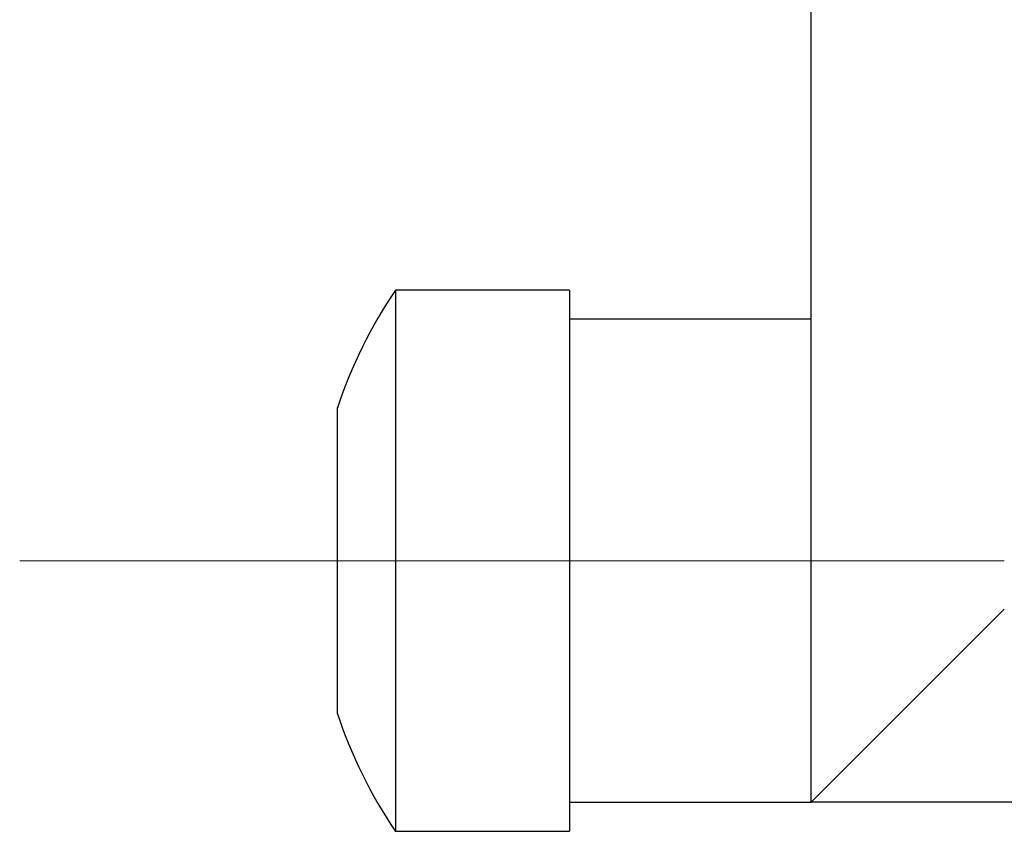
# Model space of a CAD drawing. Header units: millimetres. Extents: x 262469 to 275208, y -32539 to 9411.
# Tile 101 of 256: x 267924 to 267937, y -14121 to -14111. Entities that reach past the tile are written whole.
import ezdxf

# ---------------------------------------------------------------- set-up
doc = ezdxf.new("R2010")
doc.units = ezdxf.units.MM
doc.header["$LTSCALE"] = 100
doc.layers.add('$ IE_TELETECHNIKA', color=5, linetype='Continuous', lineweight=30)

msp = doc.modelspace()

# ---------------------------------------------------------------- linework, layer by layer
at = {"layer": '$ IE_TELETECHNIKA', "color": 7, "linetype": 'Continuous'}
for p, q in [((267934.646, -14117.558), (267934.646, -13989.058)), ((267931.496, -14114.03), (267929.229, -14114.03)), ((267929.229, -14114.03), (267929.229, -14121.085)), ((267931.496, -14114.03), (267931.496, -14121.085)), ((267934.646, -14114.408), (267931.496, -14114.408)), ((267928.473, -14119.553), (267928.473, -14115.562)), ((267934.646, -14120.707), (267934.646, -14117.558)), ((267937.165, -14118.187), (267934.646, -14120.707)), ((267931.496, -14120.707), (267934.646, -14120.707)), ((268186.607, -14120.707), (267934.646, -14120.707)), ((267929.229, -14121.085), (267931.496, -14121.085))]:
    msp.add_line(p, q, dxfattribs=at)
at = {"layer": '$ IE_TELETECHNIKA', "color": 7, "linetype": 'Continuous', "lineweight": 5, "ltscale": 20.32}
msp.add_line((267924.33, -14117.558), (267937.165, -14117.558), dxfattribs=at)
at = {"layer": '$ IE_TELETECHNIKA', "color": 7, "linetype": 'Continuous'}
for start, end in [(145.9442, 161.5305), (198.4695, 214.0558)]:
    msp.add_arc((267934.447, -14117.558), 6.299, start, end, dxfattribs=at)

doc.saveas('drawing.dxf')
